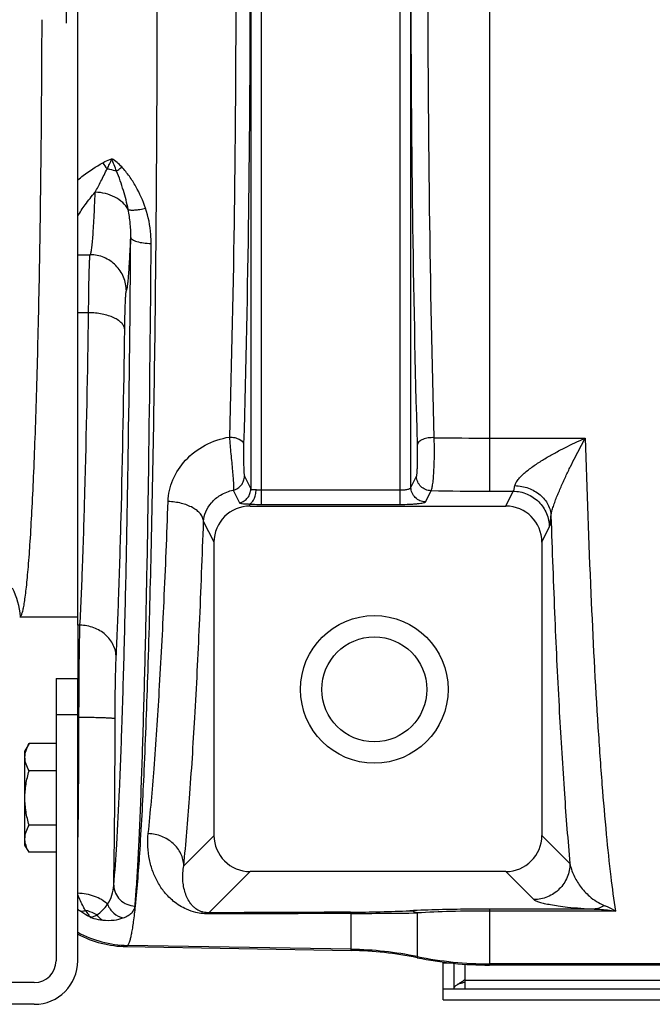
# Model space of a CAD drawing. Extents: x -1709 to 1181, y 8 to 1580.
# Tile 39 of 70: x -1022 to -935, y 1287 to 1423. Entities that reach past the tile are written whole.
import ezdxf

# ---------------------------------------------------------------- set-up
doc = ezdxf.new("R2010")
doc.units = 0
doc.header["$LTSCALE"] = 65.395
doc.layers.get('0').update_dxf_attribs({"linetype": 'CONTINUOUS'})

msp = doc.modelspace()

# ---------------------------------------------------------------- linework, layer by layer
at = {"color": 6, "linetype": 'CONTINUOUS'}
for p, q in [((-1014.13, 1339.06), (-1014.13, 1521.35)), ((-990.31, 1355.52), (-954.95, 1355.52)), ((-995.29, 1310.04), (-995.29, 1350.52)), ((-949.97, 1350.52), (-949.97, 1310.04)), ((-1022.15, 1340.2), (-1014.13, 1340.2)), ((-1020.85, 1322.71), (-1021.43, 1321.7)), ((-1017.13, 1322.71), (-1020.85, 1322.71)), ((-1021.43, 1308.7), (-1021.43, 1321.7)), ((-1017.13, 1318.96), (-1020.85, 1318.96)), ((-1017.13, 1311.45), (-1020.85, 1311.45)), ((-1020.85, 1307.7), (-1021.43, 1308.7)), ((-1017.13, 1307.7), (-1020.85, 1307.7)), ((-954.97, 1305.05), (-990.3, 1305.05)), ((-1007.4, 1294.67), (-976.32, 1294.13)), ((-738.13, 1292.12), (-957.2, 1292.12))]:
    msp.add_line(p, q, dxfattribs=at)
at = {"color": 9, "linetype": 'CONTINUOUS'}
for p, q in [((-988.71, 1355.75), (-988.71, 1504.66)), ((-969.55, 1355.75), (-969.55, 1504.66)), ((-957.2, 1502.83), (-957.2, 1357.57)), ((-990.21, 1502.5), (-990.21, 1357.9)), ((-968.06, 1358.09), (-968.06, 1502.32)), ((-1014.13, 1390.23), (-1012.41, 1390.23)), ((-1012.63, 1382.22), (-1014.13, 1382.22)), ((-957.2, 1364.91), (-943.97, 1364.91)), ((-991.08, 1359.65), (-990.21, 1357.9)), ((-968.06, 1358.09), (-967.29, 1359.63)), ((-992.62, 1357.72), (-991.75, 1355.97)), ((-988.71, 1357.74), (-969.55, 1357.74)), ((-966.06, 1356.1), (-965.29, 1357.64)), ((-957.2, 1357.57), (-953.93, 1357.57)), ((-954.95, 1355.52), (-953.93, 1357.57)), ((-990.31, 1355.52), (-990.45, 1355.8)), ((-988.71, 1355.75), (-969.55, 1355.75)), ((-995.29, 1350.52), (-996.73, 1353.41)), ((-949.97, 1350.52), (-948.94, 1352.6)), ((-1014.13, 1326.7), (-1017.13, 1326.7)), ((-995.29, 1310.04), (-999.47, 1305.85)), ((-949.97, 1310.04), (-946.09, 1306.15)), ((-990.3, 1305.05), (-996, 1299.34)), ((-954.97, 1305.05), (-951.08, 1301.16)), ((-976.32, 1294.3), (-976.32, 1299.25)), ((-967.2, 1299.32), (-967.2, 1293.13)), ((-942.76, 1299.85), (-957.2, 1299.85)), ((-957.2, 1299.85), (-957.2, 1299.59)), ((-939.79, 1299.59), (-957.2, 1299.59)), ((-957.2, 1299.59), (-957.2, 1292.29)), ((-1007.24, 1294.84), (-1007.4, 1294.67)), ((-976.32, 1294.3), (-1007.24, 1294.84)), ((-976.32, 1294.13), (-976.32, 1294.3)), ((-962.36, 1292.39), (-963.63, 1292.39)), ((-960.63, 1292.24), (-960.63, 1290.09)), ((-738.13, 1292.29), (-957.2, 1292.29)), ((-957.2, 1292.29), (-957.2, 1292.12)), ((-960.63, 1290.02), (-836.63, 1290.02))]:
    msp.add_line(p, q, dxfattribs=at)
at = {"color": 2, "linetype": 'CONTINUOUS'}
for p, q in [((-1015.73, 1438.2), (-1015.73, 1422.2)), ((-1014.13, 1339.06), (-1014.13, 1331.7)), ((-1013.82, 1339.06), (-1014.13, 1339.06))]:
    msp.add_line(p, q, dxfattribs=at)
at = {"color": 7, "linetype": 'CONTINUOUS'}
for p, q in [((-1017.13, 1331.7), (-1017.13, 1292.7)), ((-1017.13, 1331.7), (-1014.13, 1331.7)), ((-1014.13, 1292.7), (-1014.13, 1331.7)), ((-962.13, 1292.36), (-962.13, 1288.84)), ((-1020.13, 1289.7), (-1033.13, 1289.7)), ((-960.63, 1290.09), (-960.63, 1288.84)), ((-963.63, 1288.84), (-833.63, 1288.84)), ((-963.63, 1287.34), (-963.63, 1288.84)), ((-1020.13, 1286.7), (-1033.13, 1286.7))]:
    msp.add_line(p, q, dxfattribs=at)
at = {"color": 3, "linetype": 'CONTINUOUS'}
for p, q in [((-963.63, 1288.84), (-963.63, 1292.54)), ((-963.63, 1287.34), (-833.63, 1287.34))]:
    msp.add_line(p, q, dxfattribs=at)
at = {"color": 6, "linetype": 'CONTINUOUS'}
for radius in [10.2, 7.25]:
    msp.add_circle((-973.13, 1330.2), radius, dxfattribs=at)
at = {"color": 9, "linetype": 'CONTINUOUS'}
for centre, radius, start, end in [((-1005.8, 1405.87), 5.69, 211.0197, 221.4552), ((-957.23, 1909.07), 544.16, 269.1965, 270.0028), ((-957.23, 1838.17), 480.59, 269.0395, 270.0036), ((-1032.04, 1339.6), 10.01, 3.7048, 27.0978), ((-2469.27, 1326.72), 1460.31, 359.07531, 359.97699), ((-1005.28, 1311.32), 14.5, 232.3808, 233.925), ((-977.58, 1512.34), 212.92, 270.315, 272.5251), ((-978.62, 2192.28), 893.03, 270.14751, 270.73281), ((-1006.96, 1309.84), 15, 241.4309, 268.927), ((-977.19, 1244.27), 50.03, 78.4763, 89.0005), ((-957.2, 1342.32), 50.03, 258.4763, 269.9999)]:
    msp.add_arc(centre, radius, start, end, dxfattribs=at)
at = {"color": 6, "linetype": 'CONTINUOUS'}
for centre, radius, start, end in [((-1032.12, 1339.54), 9.99, 3.8154, 4.0125), ((-1007.14, 1309.67), 15, 242.2182, 269.0027), ((-977.19, 1244.17), 49.97, 78.4624, 88.9993), ((-957.2, 1342.09), 49.97, 258.4625, 269.9998)]:
    msp.add_arc(centre, radius, start, end, dxfattribs=at)
at = {"color": 2, "linetype": 'CONTINUOUS'}
msp.add_arc((-2103.19, 1326.27), 1089.23, 358.97017, 0.00198, dxfattribs=at)
at = {"color": 7, "linetype": 'CONTINUOUS'}
for centre, radius, start, end in [((-1020.13, 1292.7), 6, 270, 360), ((-1020.13, 1292.7), 3, 270, 360), ((-967.78, 1300.82), 12.89, 303.4912, 303.6607)]:
    msp.add_arc(centre, radius, start, end, dxfattribs=at)
at = {"color": 3, "linetype": 'CONTINUOUS'}
for centre, radius, start, end in [((-968.27, 1313.29), 24.72, 285.7907, 286.7471), ((-967.27, 1309.91), 21.19, 286.7745, 287.0489), ((-966.52, 1307.49), 18.66, 287.0266, 288.393)]:
    msp.add_arc(centre, radius, start, end, dxfattribs=at)
at = {"color": 6, "linetype": 'CONTINUOUS'}
for centre, major_axis, ratio, start_param, end_param in [((-990.28, 1350.49), (-2.25, 4.51), 0.993174, -0.459819, 1.105507), ((-954.98, 1350.49), (2.25, 4.51), 0.993174, -1.105507, 0.459819), ((-990.28, 1310.05), (3.55, 3.55), 0.997265, -3.925621, -2.357564), ((-954.98, 1310.05), (3.55, -3.55), 0.997265, -0.784029, 0.784029)]:
    msp.add_ellipse(centre, major_axis=major_axis, ratio=ratio, start_param=start_param, end_param=end_param, dxfattribs=at)
at = {"color": 9, "linetype": 'CONTINUOUS'}
for points, knots in [([(-1006.2, 1560.13), (-1005.92, 1557.54), (-1005.46, 1551.3), (-1004.91, 1540.47), (-1004.41, 1526.79), (-1003.98, 1510.64), (-1003.63, 1492.41), (-1003.27, 1465.37), (-1003.11, 1430.2), (-1003.27, 1395.03), (-1003.63, 1367.99), (-1003.98, 1349.77), (-1004.41, 1333.61), (-1004.91, 1319.94), (-1005.46, 1309.1), (-1005.92, 1302.87), (-1006.2, 1300.28)], [0, 0, 0, 0, 0.030051, 0.072143, 0.125214, 0.187911, 0.258628, 0.335552, 0.5, 0.664448, 0.741372, 0.812089, 0.874786, 0.927857, 0.969949, 1, 1, 1, 1]), ([(-991.2, 1496.31), (-990.89, 1485.65), (-990.45, 1463.62), (-990.24, 1430.2), (-990.45, 1396.79), (-990.89, 1374.75), (-991.2, 1364.09)], [0, 0, 0, 0, 0.241942, 0.5, 0.758058, 1, 1, 1, 1]), ([(-967.17, 1364.03), (-967.46, 1374.71), (-967.9, 1396.77), (-968.11, 1430.2), (-967.9, 1463.64), (-967.46, 1485.69), (-967.17, 1496.38)], [0, 0, 0, 0, 0.242283, 0.5, 0.757717, 1, 1, 1, 1]), ([(-993.16, 1495.35), (-992.85, 1484.85), (-992.41, 1463.13), (-992.2, 1430.2), (-992.41, 1397.27), (-992.85, 1375.56), (-993.16, 1365.05)], [0, 0, 0, 0, 0.241942, 0.5, 0.758058, 1, 1, 1, 1]), ([(-964.86, 1364.96), (-965.15, 1375.5), (-965.56, 1397.24), (-965.77, 1430.2), (-965.56, 1463.16), (-965.15, 1484.91), (-964.86, 1495.44)], [0, 0, 0, 0, 0.242279, 0.5, 0.757721, 1, 1, 1, 1]), ([(-1010.68, 1402.94), (-1010.58, 1403), (-1010.18, 1403.21), (-1009.76, 1403.38), (-1009.43, 1403.49)], [0, 0, 0, 0, 0.245822, 1, 1, 1, 1]), ([(-1010.07, 1402.11), (-1009.95, 1402.32), (-1009.71, 1402.77), (-1009.52, 1403.24), (-1009.43, 1403.49)], [0, 0, 0, 0, 0.484669, 1, 1, 1, 1]), ([(-1014.13, 1400.56), (-1013.88, 1400.77), (-1012.78, 1401.63), (-1011.61, 1402.41), (-1010.68, 1402.94)], [0, 0, 0, 0, 0.232454, 1, 1, 1, 1]), ([(-1011.72, 1398.86), (-1011.45, 1399.37), (-1010.89, 1400.44), (-1010.34, 1401.53), (-1010.07, 1402.11)], [0, 0, 0, 0, 0.471137, 1, 1, 1, 1]), ([(-1010.07, 1402.11), (-1009.95, 1402.09), (-1009.51, 1402.01), (-1009.07, 1401.89), (-1008.75, 1401.78)], [0, 0, 0, 0, 0.259478, 1, 1, 1, 1]), ([(-1004.75, 1396.66), (-1005.1, 1397.7), (-1005.78, 1399.22), (-1006.97, 1401.08), (-1007.67, 1401.95), (-1008.05, 1402.36)], [0, 0, 0, 0, 0.497057, 0.748464, 1, 1, 1, 1]), ([(-1007.15, 1396.47), (-1007.32, 1397.36), (-1007.79, 1399.16), (-1008.41, 1400.9), (-1008.75, 1401.78)], [0, 0, 0, 0, 0.489713, 1, 1, 1, 1]), ([(-1014.13, 1395.54), (-1013.82, 1396.09), (-1013.07, 1397.24), (-1012.2, 1398.31), (-1011.72, 1398.86)], [0, 0, 0, 0, 0.465471, 1, 1, 1, 1]), ([(-1012.41, 1390.23), (-1012.39, 1390.25), (-1012.35, 1390.33), (-1012.31, 1390.48), (-1012.26, 1390.7), (-1012.22, 1390.97), (-1012.17, 1391.31), (-1012.11, 1391.88), (-1012.03, 1392.74), (-1011.95, 1393.95), (-1011.87, 1395.39), (-1011.79, 1397.05), (-1011.74, 1398.23), (-1011.72, 1398.86)], [0, 0, 0, 0, 0.011366, 0.02944, 0.054498, 0.086606, 0.125763, 0.171932, 0.285067, 0.425375, 0.592012, 0.783951, 1, 1, 1, 1]), ([(-1007.15, 1396.47), (-1007.35, 1396.83), (-1007.9, 1397.5), (-1008.99, 1398.25), (-1010.3, 1398.73), (-1011.24, 1398.85), (-1011.72, 1398.86)], [0, 0, 0, 0, 0.228882, 0.474204, 0.733372, 1, 1, 1, 1]), ([(-1007.15, 1396.47), (-1007.1, 1396.45), (-1006.98, 1396.43), (-1006.67, 1396.39), (-1006.18, 1396.41), (-1005.5, 1396.5), (-1005.01, 1396.6), (-1004.75, 1396.66)], [0, 0, 0, 0, 0.067962, 0.154941, 0.382997, 0.671443, 1, 1, 1, 1]), ([(-1003.98, 1391.79), (-1003.98, 1392.2), (-1004.04, 1393.84), (-1004.36, 1395.48), (-1004.75, 1396.66)], [0, 0, 0, 0, 0.248511, 1, 1, 1, 1]), ([(-1006.8, 1392.63), (-1006.79, 1393.27), (-1006.84, 1394.56), (-1007.02, 1395.84), (-1007.15, 1396.47)], [0, 0, 0, 0, 0.495723, 1, 1, 1, 1]), ([(-1009.15, 1303.15), (-1008.98, 1305.03), (-1008.68, 1309.41), (-1008.31, 1316.9), (-1007.97, 1326.13), (-1007.65, 1336.98), (-1007.37, 1349.27), (-1007.04, 1367.99), (-1006.88, 1382.58), (-1006.8, 1392.63)], [0, 0, 0, 0, 0.063121, 0.147209, 0.250983, 0.372848, 0.510923, 0.663074, 1, 1, 1, 1]), ([(-1007.41, 1385.23), (-1007.39, 1385.25), (-1007.36, 1385.33), (-1007.32, 1385.46), (-1007.28, 1385.64), (-1007.23, 1386), (-1007.16, 1386.56), (-1007.08, 1387.4), (-1007.01, 1388.43), (-1006.94, 1389.67), (-1006.87, 1391.09), (-1006.82, 1392.1), (-1006.8, 1392.63)], [0, 0, 0, 0, 0.012042, 0.030673, 0.056134, 0.088491, 0.173893, 0.286663, 0.426344, 0.592319, 0.783832, 1, 1, 1, 1]), ([(-1006.8, 1392.63), (-1006.79, 1392.51), (-1006.6, 1392.32), (-1006.29, 1392.17), (-1005.79, 1391.99), (-1005.01, 1391.84), (-1004.34, 1391.79), (-1003.98, 1391.79)], [0, 0, 0, 0, 0.126464, 0.223776, 0.344838, 0.647057, 1, 1, 1, 1]), ([(-1006.2, 1300.28), (-1006.13, 1301.15), (-1005.99, 1303.08), (-1005.8, 1306.2), (-1005.62, 1309.81), (-1005.37, 1315.53), (-1005.09, 1323.78), (-1004.79, 1334.87), (-1004.52, 1347.44), (-1004.21, 1366.58), (-1004.06, 1381.5), (-1003.98, 1391.79)], [0, 0, 0, 0, 0.028861, 0.063103, 0.102594, 0.147184, 0.250957, 0.372825, 0.510905, 0.663062, 1, 1, 1, 1]), ([(-1012.63, 1382.22), (-1012.63, 1382.78), (-1012.61, 1383.85), (-1012.59, 1385.37), (-1012.57, 1386.72), (-1012.54, 1387.87), (-1012.52, 1388.69), (-1012.49, 1389.24), (-1012.48, 1389.56), (-1012.46, 1389.81), (-1012.45, 1390.01), (-1012.43, 1390.14), (-1012.42, 1390.21), (-1012.41, 1390.23)], [0, 0, 0, 0, 0.209654, 0.400642, 0.569685, 0.713866, 0.830709, 0.878233, 0.918213, 0.950481, 0.974906, 0.991407, 1, 1, 1, 1]), ([(-1007.41, 1385.23), (-1007.41, 1385.88), (-1007.67, 1387.19), (-1008.78, 1388.85), (-1010.44, 1389.97), (-1011.76, 1390.23), (-1012.41, 1390.23)], [0, 0, 0, 0, 0.249938, 0.499957, 0.750001, 1, 1, 1, 1]), ([(-1007.63, 1379.89), (-1007.63, 1380.27), (-1007.62, 1380.98), (-1007.59, 1381.99), (-1007.57, 1382.89), (-1007.54, 1383.66), (-1007.52, 1384.21), (-1007.49, 1384.57), (-1007.48, 1384.78), (-1007.46, 1384.95), (-1007.45, 1385.09), (-1007.43, 1385.17), (-1007.42, 1385.22), (-1007.41, 1385.23)], [0, 0, 0, 0, 0.209471, 0.400298, 0.569206, 0.71329, 0.830084, 0.877609, 0.917609, 0.949924, 0.974435, 0.991089, 1, 1, 1, 1]), ([(-1013.82, 1339.06), (-1013.67, 1341.8), (-1013.42, 1347.9), (-1012.97, 1362.29), (-1012.75, 1373.94), (-1012.63, 1382.22)], [0, 0, 0, 0, 0.190501, 0.424314, 1, 1, 1, 1]), ([(-1007.63, 1379.89), (-1007.64, 1380.05), (-1007.73, 1380.38), (-1008.05, 1380.81), (-1008.53, 1381.21), (-1009.16, 1381.55), (-1009.91, 1381.84), (-1011.07, 1382.13), (-1012, 1382.22), (-1012.63, 1382.22)], [0, 0, 0, 0, 0.078382, 0.167166, 0.271407, 0.392455, 0.529136, 0.678663, 1, 1, 1, 1]), ([(-1008.82, 1334.64), (-1008.67, 1337.51), (-1008.42, 1343.91), (-1007.97, 1358.99), (-1007.75, 1371.21), (-1007.63, 1379.89)], [0, 0, 0, 0, 0.190493, 0.424305, 1, 1, 1, 1]), ([(-1001.64, 1356.14), (-1001.6, 1357.17), (-1001.13, 1359.27), (-999.32, 1362.02), (-996.57, 1364.12), (-994.33, 1364.86), (-993.16, 1365.05)], [0, 0, 0, 0, 0.23214, 0.475283, 0.732001, 1, 1, 1, 1]), ([(-993.16, 1365.05), (-993.1, 1364.28), (-993, 1363.11), (-992.85, 1361.55), (-992.74, 1360.44), (-992.66, 1359.46), (-992.61, 1358.75), (-992.59, 1358.29), (-992.59, 1358.04), (-992.6, 1357.86), (-992.61, 1357.76), (-992.62, 1357.72)], [0, 0, 0, 0, 0.316381, 0.480289, 0.635196, 0.77184, 0.882071, 0.925201, 0.959491, 0.984499, 1, 1, 1, 1]), ([(-993.16, 1365.05), (-992.91, 1365.05), (-992.55, 1365.01), (-992.1, 1364.88), (-991.63, 1364.69), (-991.22, 1364.39), (-991.2, 1364.09)], [0, 0, 0, 0, 0.322085, 0.472401, 0.610504, 1, 1, 1, 1]), ([(-991.2, 1364.09), (-991.21, 1363.63), (-991.22, 1362.91), (-991.21, 1361.97), (-991.2, 1361.29), (-991.18, 1360.69), (-991.16, 1360.26), (-991.14, 1359.98), (-991.12, 1359.83), (-991.1, 1359.73), (-991.09, 1359.67), (-991.08, 1359.65)], [0, 0, 0, 0, 0.316086, 0.480452, 0.636554, 0.774616, 0.885421, 0.928237, 0.961788, 0.985722, 1, 1, 1, 1]), ([(-967.29, 1359.63), (-967.28, 1359.65), (-967.27, 1359.7), (-967.25, 1359.81), (-967.23, 1359.95), (-967.21, 1360.22), (-967.18, 1360.64), (-967.16, 1361.23), (-967.15, 1361.9), (-967.14, 1362.84), (-967.15, 1363.55), (-967.17, 1364.03)], [0, 0, 0, 0, 0.014376, 0.038307, 0.071612, 0.113868, 0.222763, 0.358799, 0.514045, 0.679289, 1, 1, 1, 1]), ([(-964.86, 1364.96), (-965.14, 1364.98), (-965.67, 1364.95), (-966.3, 1364.8), (-966.72, 1364.6), (-966.95, 1364.43), (-967.11, 1364.24), (-967.16, 1364.09), (-967.17, 1364.03)], [0, 0, 0, 0, 0.313357, 0.601648, 0.725536, 0.832289, 0.922297, 1, 1, 1, 1]), ([(-965.29, 1357.64), (-965.27, 1357.67), (-965.22, 1357.76), (-965.17, 1357.93), (-965.11, 1358.18), (-965.06, 1358.49), (-965.01, 1358.86), (-964.95, 1359.45), (-964.89, 1360.31), (-964.84, 1361.43), (-964.82, 1362.61), (-964.82, 1363.8), (-964.84, 1364.58), (-964.86, 1364.96)], [0, 0, 0, 0, 0.015737, 0.040467, 0.074298, 0.116904, 0.16774, 0.226104, 0.361972, 0.516637, 0.681012, 0.845376, 1, 1, 1, 1]), ([(-953.7, 1358.34), (-953.67, 1358.5), (-953.51, 1358.85), (-953.15, 1359.33), (-952.67, 1359.82), (-951.92, 1360.47), (-950.88, 1361.23), (-949.56, 1362.07), (-948.2, 1362.85), (-946.34, 1363.83), (-944.92, 1364.49), (-943.97, 1364.91)], [0, 0, 0, 0, 0.041665, 0.093472, 0.151692, 0.213528, 0.342375, 0.474041, 0.6064, 0.738515, 1, 1, 1, 1]), ([(-948.71, 1354.14), (-948.69, 1354.31), (-948.61, 1354.71), (-948.43, 1355.33), (-948.2, 1356.02), (-947.83, 1356.98), (-947.32, 1358.18), (-946.68, 1359.6), (-946.01, 1360.98), (-945.12, 1362.75), (-944.44, 1364.06), (-943.97, 1364.91)], [0, 0, 0, 0, 0.044802, 0.101604, 0.164528, 0.230076, 0.36315, 0.49539, 0.625482, 0.753058, 1, 1, 1, 1]), ([(-943.97, 1364.91), (-943.76, 1357.74), (-943.29, 1344.41), (-942.47, 1328.46), (-941.7, 1317.38), (-941.12, 1310.51), (-940.51, 1304.69), (-940.04, 1301.17), (-939.79, 1299.59)], [0, 0, 0, 0, 0.328632, 0.610972, 0.73167, 0.837303, 0.926987, 1, 1, 1, 1]), ([(-992.62, 1357.72), (-992.4, 1357.77), (-991.99, 1357.95), (-991.49, 1358.4), (-991.16, 1358.99), (-991.08, 1359.43), (-991.08, 1359.65)], [0, 0, 0, 0, 0.250442, 0.500767, 0.750663, 1, 1, 1, 1]), ([(-965.29, 1357.64), (-965.55, 1357.64), (-966.07, 1357.75), (-966.74, 1358.19), (-967.18, 1358.85), (-967.29, 1359.37), (-967.29, 1359.63)], [0, 0, 0, 0, 0.250289, 0.500669, 0.750659, 1, 1, 1, 1]), ([(-996.73, 1353.41), (-996.7, 1353.86), (-996.48, 1354.79), (-995.68, 1356.07), (-994.37, 1357.16), (-993.24, 1357.59), (-992.62, 1357.72)], [0, 0, 0, 0, 0.210696, 0.440824, 0.701578, 1, 1, 1, 1]), ([(-989.45, 1357.79), (-989.4, 1357.78), (-989.15, 1357.75), (-988.9, 1357.74), (-988.71, 1357.74)], [0, 0, 0, 0, 0.235097, 1, 1, 1, 1]), ([(-969.55, 1357.74), (-969.37, 1357.74), (-969.02, 1357.76), (-968.61, 1357.81), (-968.34, 1357.89), (-968.2, 1357.95), (-968.1, 1358.01), (-968.06, 1358.06), (-968.06, 1358.09)], [0, 0, 0, 0, 0.355739, 0.661, 0.78236, 0.878808, 0.949933, 1, 1, 1, 1]), ([(-966.06, 1356.1), (-966.32, 1356.1), (-966.84, 1356.21), (-967.5, 1356.65), (-967.95, 1357.31), (-968.06, 1357.83), (-968.06, 1358.09)], [0, 0, 0, 0, 0.250289, 0.500669, 0.750659, 1, 1, 1, 1]), ([(-953.93, 1357.57), (-953.9, 1357.6), (-953.86, 1357.68), (-953.8, 1357.85), (-953.75, 1358.07), (-953.72, 1358.24), (-953.7, 1358.34)], [0, 0, 0, 0, 0.138942, 0.351225, 0.638891, 1, 1, 1, 1]), ([(-953.93, 1357.57), (-953.28, 1357.57), (-951.97, 1357.3), (-950.32, 1356.2), (-949.21, 1354.55), (-948.94, 1353.24), (-948.94, 1352.6)], [0, 0, 0, 0, 0.25029, 0.500669, 0.750658, 1, 1, 1, 1]), ([(-953.7, 1358.34), (-953.06, 1358.33), (-951.81, 1358.09), (-950.18, 1357.18), (-949.21, 1356.01), (-948.8, 1354.96), (-948.72, 1354.41), (-948.71, 1354.14)], [0, 0, 0, 0, 0.267689, 0.526397, 0.769429, 0.885927, 1, 1, 1, 1]), ([(-1004.38, 1310.28), (-1004.07, 1313.26), (-1003.5, 1319.82), (-1002.79, 1330.52), (-1002.15, 1342.82), (-1001.8, 1351.55), (-1001.64, 1356.14)], [0, 0, 0, 0, 0.195603, 0.430032, 0.699595, 1, 1, 1, 1]), ([(-996.73, 1353.41), (-996.75, 1353.59), (-996.84, 1353.95), (-997.16, 1354.46), (-997.64, 1354.92), (-998.49, 1355.48), (-999.85, 1355.97), (-1001.02, 1356.12), (-1001.64, 1356.14)], [0, 0, 0, 0, 0.087872, 0.184148, 0.292534, 0.414216, 0.692502, 1, 1, 1, 1]), ([(-969.55, 1355.75), (-969.12, 1355.75), (-968.49, 1355.76), (-967.69, 1355.8), (-967.17, 1355.85), (-966.74, 1355.9), (-966.41, 1355.95), (-966.2, 1356.01), (-966.1, 1356.06), (-966.07, 1356.08), (-966.06, 1356.1)], [0, 0, 0, 0, 0.367306, 0.534399, 0.682378, 0.806132, 0.901578, 0.966015, 0.986497, 1, 1, 1, 1]), ([(-990.45, 1355.8), (-990.31, 1355.79), (-989.73, 1355.76), (-989.15, 1355.75), (-988.71, 1355.75)], [0, 0, 0, 0, 0.234862, 1, 1, 1, 1]), ([(-999.47, 1305.85), (-999.17, 1308.94), (-998.6, 1315.75), (-997.88, 1326.84), (-997.25, 1339.6), (-996.9, 1348.65), (-996.73, 1353.41)], [0, 0, 0, 0, 0.195584, 0.43001, 0.699581, 1, 1, 1, 1]), ([(-948.94, 1352.6), (-948.91, 1352.66), (-948.86, 1352.83), (-948.81, 1353.15), (-948.75, 1353.6), (-948.72, 1353.95), (-948.71, 1354.14)], [0, 0, 0, 0, 0.127717, 0.338201, 0.630101, 1, 1, 1, 1]), ([(-948.71, 1354.14), (-948.55, 1349.4), (-948.22, 1340.38), (-947.61, 1327.58), (-946.92, 1316.32), (-946.38, 1309.35), (-946.09, 1306.15)], [0, 0, 0, 0, 0.295848, 0.56368, 0.799547, 1, 1, 1, 1]), ([(-1008.82, 1334.64), (-1008.82, 1334.92), (-1008.89, 1335.5), (-1009.29, 1336.62), (-1010.25, 1337.86), (-1011.89, 1338.82), (-1013.17, 1339.05), (-1013.82, 1339.06)], [0, 0, 0, 0, 0.117546, 0.236586, 0.481099, 0.737024, 1, 1, 1, 1]), ([(-1008.96, 1326.14), (-1008.96, 1327.79), (-1008.94, 1330.12), (-1008.88, 1332.95), (-1008.84, 1334.13), (-1008.82, 1334.64)], [0, 0, 0, 0, 0.584392, 0.821798, 1, 1, 1, 1]), ([(-1008.96, 1326.14), (-1008.96, 1326.15), (-1009.01, 1326.16), (-1009.09, 1326.17), (-1009.22, 1326.19), (-1009.39, 1326.2), (-1009.6, 1326.22), (-1009.97, 1326.24), (-1010.51, 1326.26), (-1011.25, 1326.28), (-1012.1, 1326.3), (-1013.01, 1326.31), (-1013.64, 1326.31), (-1013.96, 1326.31)], [0, 0, 0, 0, 0.007912, 0.02464, 0.050318, 0.084773, 0.127711, 0.178741, 0.303143, 0.45339, 0.62392, 0.808399, 1, 1, 1, 1]), ([(-995.91, 1299.18), (-996.54, 1299.17), (-997.64, 1299.29), (-999.34, 1299.87), (-1000.84, 1300.8), (-1002.14, 1302.11), (-1003.1, 1303.53), (-1003.79, 1305.05), (-1004.42, 1307.29), (-1004.5, 1309.08), (-1004.38, 1310.28)], [0, 0, 0, 0, 0.119792, 0.207892, 0.340247, 0.452453, 0.558537, 0.663837, 0.771258, 1, 1, 1, 1]), ([(-999.47, 1305.85), (-999.49, 1306.42), (-999.78, 1307.58), (-1000.89, 1309.02), (-1002.5, 1310), (-1003.75, 1310.25), (-1004.38, 1310.28)], [0, 0, 0, 0, 0.235586, 0.48094, 0.73731, 1, 1, 1, 1]), ([(-996, 1299.34), (-996.26, 1299.34), (-996.68, 1299.38), (-997.29, 1299.58), (-997.76, 1299.85), (-998.17, 1300.21), (-998.58, 1300.67), (-998.97, 1301.3), (-999.29, 1302.11), (-999.51, 1302.97), (-999.66, 1304.22), (-999.59, 1305.2), (-999.47, 1305.85)], [0, 0, 0, 0, 0.094165, 0.149243, 0.22582, 0.287235, 0.342705, 0.446834, 0.549271, 0.653907, 0.762886, 1, 1, 1, 1]), ([(-946.09, 1306.15), (-946.09, 1305.51), (-946.35, 1304.19), (-947.47, 1302.54), (-949.12, 1301.43), (-950.43, 1301.16), (-951.08, 1301.16)], [0, 0, 0, 0, 0.249907, 0.5, 0.750093, 1, 1, 1, 1]), ([(-946.09, 1306.15), (-945.98, 1305.6), (-945.61, 1304.48), (-944.69, 1302.94), (-943.32, 1301.45), (-942.09, 1300.65), (-941.35, 1300.36)], [0, 0, 0, 0, 0.219996, 0.447736, 0.693481, 1, 1, 1, 1]), ([(-1010.02, 1300.52), (-1009.75, 1300.9), (-1009.34, 1301.76), (-1009.17, 1302.69), (-1009.15, 1303.15)], [0, 0, 0, 0, 0.499788, 1, 1, 1, 1]), ([(-1009.15, 1303.15), (-1009.14, 1302.79), (-1008.98, 1302.03), (-1008.33, 1301.09), (-1007.35, 1300.45), (-1006.59, 1300.29), (-1006.2, 1300.28)], [0, 0, 0, 0, 0.245035, 0.493332, 0.745509, 1, 1, 1, 1]), ([(-1010.02, 1300.52), (-1010.51, 1301.01), (-1011.85, 1301.77), (-1013.34, 1302.02), (-1014.13, 1302.04)], [0, 0, 0, 0, 0.465709, 1, 1, 1, 1]), ([(-1013.06, 1299.67), (-1013.16, 1299.83), (-1013.55, 1300.53), (-1013.89, 1301.25), (-1014.13, 1301.81)], [0, 0, 0, 0, 0.233817, 1, 1, 1, 1]), ([(-1011.5, 1299.04), (-1011.2, 1299.22), (-1010.66, 1299.67), (-1010.22, 1300.22), (-1010.02, 1300.52)], [0, 0, 0, 0, 0.492585, 1, 1, 1, 1]), ([(-1010.02, 1300.52), (-1009.83, 1300.05), (-1009.24, 1299.21), (-1008.32, 1298.73), (-1007.84, 1298.63)], [0, 0, 0, 0, 0.509295, 1, 1, 1, 1]), ([(-1007.84, 1298.63), (-1007.61, 1298.72), (-1007.18, 1298.91), (-1006.74, 1299.25), (-1006.48, 1299.55), (-1006.34, 1299.78), (-1006.25, 1300.02), (-1006.2, 1300.18), (-1006.2, 1300.26)], [0, 0, 0, 0, 0.310521, 0.571142, 0.68702, 0.795364, 0.898688, 1, 1, 1, 1]), ([(-1006.2, 1300.26), (-1006.27, 1299.54), (-1006.39, 1298.53), (-1006.57, 1297.28), (-1006.7, 1296.53), (-1006.83, 1295.92), (-1006.95, 1295.43), (-1007.08, 1295.08), (-1007.18, 1294.9), (-1007.24, 1294.84)], [0, 0, 0, 0, 0.38916, 0.548877, 0.685237, 0.79821, 0.887928, 0.9548, 1, 1, 1, 1]), ([(-1006.2, 1300.26), (-1006.2, 1300.26), (-1006.2, 1300.27), (-1006.2, 1300.27), (-1006.2, 1300.28)], [0, 0, 0, 0, 0.484859, 1, 1, 1, 1]), ([(-951.08, 1301.16), (-951.05, 1301.13), (-950.96, 1301.06), (-950.7, 1300.94), (-950.25, 1300.79), (-949.57, 1300.62), (-948.7, 1300.46), (-947.62, 1300.29), (-945.63, 1300.04), (-943.98, 1299.91), (-942.76, 1299.85)], [0, 0, 0, 0, 0.01709, 0.039553, 0.100875, 0.183782, 0.288225, 0.415373, 0.568682, 1, 1, 1, 1]), ([(-941.35, 1300.36), (-941.56, 1300.21), (-942.01, 1299.97), (-942.52, 1299.87), (-942.76, 1299.85)], [0, 0, 0, 0, 0.514001, 1, 1, 1, 1]), ([(-941.35, 1300.36), (-941.22, 1300.31), (-940.68, 1300.09), (-940.17, 1299.82), (-939.79, 1299.59)], [0, 0, 0, 0, 0.241668, 1, 1, 1, 1]), ([(-1011.5, 1299.04), (-1011.44, 1298.97), (-1011.21, 1298.68), (-1010.92, 1298.45), (-1010.68, 1298.33)], [0, 0, 0, 0, 0.261724, 1, 1, 1, 1]), ([(-996, 1299.34), (-995.98, 1299.33), (-995.95, 1299.27), (-995.93, 1299.21), (-995.91, 1299.18)], [0, 0, 0, 0, 0.373945, 1, 1, 1, 1]), ([(-976.41, 1299.42), (-976.39, 1299.41), (-976.35, 1299.35), (-976.33, 1299.29), (-976.32, 1299.25)], [0, 0, 0, 0, 0.367086, 1, 1, 1, 1]), ([(-957.2, 1299.85), (-958.2, 1299.85), (-961.87, 1299.83), (-965.53, 1299.74), (-968.2, 1299.63)], [0, 0, 0, 0, 0.272081, 1, 1, 1, 1]), ([(-968.2, 1299.63), (-968.11, 1299.62), (-967.76, 1299.58), (-967.43, 1299.45), (-967.2, 1299.32)], [0, 0, 0, 0, 0.243041, 1, 1, 1, 1]), ([(-957.2, 1299.59), (-958.99, 1299.59), (-962.33, 1299.55), (-965.66, 1299.41), (-967.2, 1299.32)], [0, 0, 0, 0, 0.537178, 1, 1, 1, 1]), ([(-942.76, 1299.85), (-942.51, 1299.85), (-941.52, 1299.8), (-940.53, 1299.7), (-939.79, 1299.59)], [0, 0, 0, 0, 0.248315, 1, 1, 1, 1]), ([(-1012.38, 1298.71), (-1012.23, 1298.66), (-1011.68, 1298.48), (-1011.1, 1298.37), (-1010.68, 1298.33)], [0, 0, 0, 0, 0.27459, 1, 1, 1, 1]), ([(-1010.68, 1298.33), (-1010.16, 1298.28), (-1009.2, 1298.28), (-1008.25, 1298.49), (-1007.84, 1298.63)], [0, 0, 0, 0, 0.548978, 1, 1, 1, 1])]:
    msp.add_open_spline(points, degree=3, knots=knots, dxfattribs=at)
at = {"color": 6, "linetype": 'CONTINUOUS'}
for points, knots in [([(-1022.05, 1340.25), (-1022.03, 1340.27), (-1021.97, 1340.34), (-1021.87, 1340.55), (-1021.75, 1340.93), (-1021.61, 1341.52), (-1021.48, 1342.3), (-1021.34, 1343.25), (-1021.21, 1344.39), (-1021.08, 1345.7), (-1020.89, 1347.8), (-1020.68, 1350.84), (-1020.44, 1354.98), (-1020.21, 1359.74), (-1020, 1365.09), (-1019.81, 1370.97), (-1019.64, 1377.35), (-1019.48, 1384.16), (-1019.3, 1393.95), (-1019.14, 1406.84), (-1019.08, 1417.32), (-1019.06, 1422.7)], [0, 0, 0, 0, 0.001356, 0.003183, 0.008386, 0.015736, 0.025261, 0.036959, 0.050815, 0.066808, 0.084907, 0.12728, 0.177599, 0.235457, 0.300382, 0.37184, 0.449244, 0.531955, 0.619292, 0.804921, 1, 1, 1, 1]), ([(-1022.15, 1340.2), (-1022.14, 1340.2), (-1022.11, 1340.21), (-1022.07, 1340.23), (-1022.05, 1340.25)], [0, 0, 0, 0, 0.232138, 1, 1, 1, 1]), ([(-1021.43, 1320.83), (-1021.43, 1321.15), (-1021.31, 1321.82), (-1021.02, 1322.41), (-1020.85, 1322.71)], [0, 0, 0, 0, 0.485069, 1, 1, 1, 1]), ([(-1020.85, 1318.96), (-1021.02, 1319.25), (-1021.31, 1319.85), (-1021.43, 1320.51), (-1021.43, 1320.83)], [0, 0, 0, 0, 0.514931, 1, 1, 1, 1]), ([(-1021.43, 1315.2), (-1021.43, 1315.84), (-1021.32, 1317.11), (-1021.03, 1318.35), (-1020.85, 1318.96)], [0, 0, 0, 0, 0.499896, 1, 1, 1, 1]), ([(-1020.85, 1311.45), (-1021.03, 1312.06), (-1021.32, 1313.3), (-1021.43, 1314.57), (-1021.43, 1315.2)], [0, 0, 0, 0, 0.500104, 1, 1, 1, 1]), ([(-1021.43, 1309.57), (-1021.43, 1309.89), (-1021.31, 1310.56), (-1021.02, 1311.16), (-1020.85, 1311.45)], [0, 0, 0, 0, 0.485069, 1, 1, 1, 1]), ([(-1021.28, 1308.65), (-1021.31, 1308.73), (-1021.39, 1309.03), (-1021.43, 1309.34), (-1021.43, 1309.57)], [0, 0, 0, 0, 0.254279, 1, 1, 1, 1]), ([(-1020.85, 1307.7), (-1020.9, 1307.78), (-1021.06, 1308.08), (-1021.21, 1308.4), (-1021.28, 1308.65)], [0, 0, 0, 0, 0.256766, 1, 1, 1, 1])]:
    msp.add_open_spline(points, degree=3, knots=knots, dxfattribs=at)
at = {"color": 2, "linetype": 'CONTINUOUS'}
for points, knots in [([(-1008.05, 1402.36), (-1008.25, 1402.58), (-1008.68, 1403), (-1009.17, 1403.35), (-1009.43, 1403.49)], [0, 0, 0, 0, 0.505722, 1, 1, 1, 1]), ([(-1008.75, 1401.78), (-1008.87, 1402.06), (-1009.11, 1402.63), (-1009.34, 1403.2), (-1009.43, 1403.49)], [0, 0, 0, 0, 0.497979, 1, 1, 1, 1]), ([(-1008.75, 1401.78), (-1008.7, 1401.83), (-1008.47, 1402.02), (-1008.23, 1402.21), (-1008.05, 1402.36)], [0, 0, 0, 0, 0.226851, 1, 1, 1, 1]), ([(-991.75, 1355.97), (-991.53, 1356.02), (-991.11, 1356.2), (-990.61, 1356.65), (-990.28, 1357.24), (-990.21, 1357.68), (-990.21, 1357.9)], [0, 0, 0, 0, 0.250442, 0.500767, 0.750663, 1, 1, 1, 1]), ([(-990.45, 1355.8), (-990.31, 1355.82), (-990.11, 1355.95), (-989.91, 1356.2), (-989.71, 1356.55), (-989.53, 1357.08), (-989.47, 1357.55), (-989.45, 1357.79)], [0, 0, 0, 0, 0.175893, 0.284371, 0.407316, 0.68947, 1, 1, 1, 1]), ([(-990.21, 1357.9), (-990.19, 1357.82), (-989.97, 1357.81), (-989.74, 1357.81), (-989.55, 1357.8), (-989.45, 1357.79)], [0, 0, 0, 0, 0.305678, 0.610301, 1, 1, 1, 1]), ([(-991.75, 1355.97), (-991.73, 1355.93), (-991.59, 1355.88), (-991.35, 1355.85), (-990.94, 1355.83), (-990.63, 1355.81), (-990.45, 1355.8)], [0, 0, 0, 0, 0.097519, 0.286274, 0.583759, 1, 1, 1, 1]), ([(-1013.96, 1326.31), (-1013.95, 1328.79), (-1013.94, 1332.29), (-1013.88, 1336.54), (-1013.84, 1338.3), (-1013.82, 1339.06)], [0, 0, 0, 0, 0.584424, 0.821832, 1, 1, 1, 1]), ([(-1013.82, 1299.61), (-1013.76, 1299.59), (-1013.51, 1299.56), (-1013.25, 1299.61), (-1013.06, 1299.67)], [0, 0, 0, 0, 0.224092, 1, 1, 1, 1]), ([(-1012.38, 1298.71), (-1012.51, 1298.78), (-1013, 1299.05), (-1013.48, 1299.36), (-1013.82, 1299.61)], [0, 0, 0, 0, 0.255211, 1, 1, 1, 1]), ([(-1011.5, 1299.04), (-1011.62, 1299.12), (-1012.11, 1299.38), (-1012.65, 1299.58), (-1013.06, 1299.67)], [0, 0, 0, 0, 0.246872, 1, 1, 1, 1]), ([(-1013.06, 1299.67), (-1012.94, 1299.49), (-1012.71, 1299.17), (-1012.49, 1298.85), (-1012.38, 1298.71)], [0, 0, 0, 0, 0.559407, 1, 1, 1, 1]), ([(-1012.38, 1298.71), (-1012.24, 1298.74), (-1011.94, 1298.85), (-1011.65, 1298.97), (-1011.5, 1299.04)], [0, 0, 0, 0, 0.458966, 1, 1, 1, 1])]:
    msp.add_open_spline(points, degree=3, knots=knots, dxfattribs=at)
at = {"color": 9, "linetype": 'CONTINUOUS'}
for points in [[(-976.41, 1299.42), (-982.94, 1299.4), (-989.47, 1299.37), (-996, 1299.34)], [(-976.32, 1299.25), (-982.85, 1299.22), (-989.38, 1299.2), (-995.91, 1299.18)]]:
    msp.add_open_spline(points, degree=3, dxfattribs=at)
at = {"color": 7, "linetype": 'CONTINUOUS'}
for points, knots in [([(-962.13, 1288.84), (-962.13, 1289.01), (-961.87, 1289.28), (-961.5, 1289.54), (-961.24, 1289.7), (-961.1, 1289.79)], [0, 0, 0, 0, 0.367643, 0.654213, 1, 1, 1, 1]), ([(-961.1, 1289.79), (-961.06, 1289.81), (-960.92, 1289.91), (-960.77, 1290), (-960.66, 1290.07)], [0, 0, 0, 0, 0.243534, 1, 1, 1, 1])]:
    msp.add_open_spline(points, degree=3, knots=knots, dxfattribs=at)

doc.saveas('drawing.dxf')
